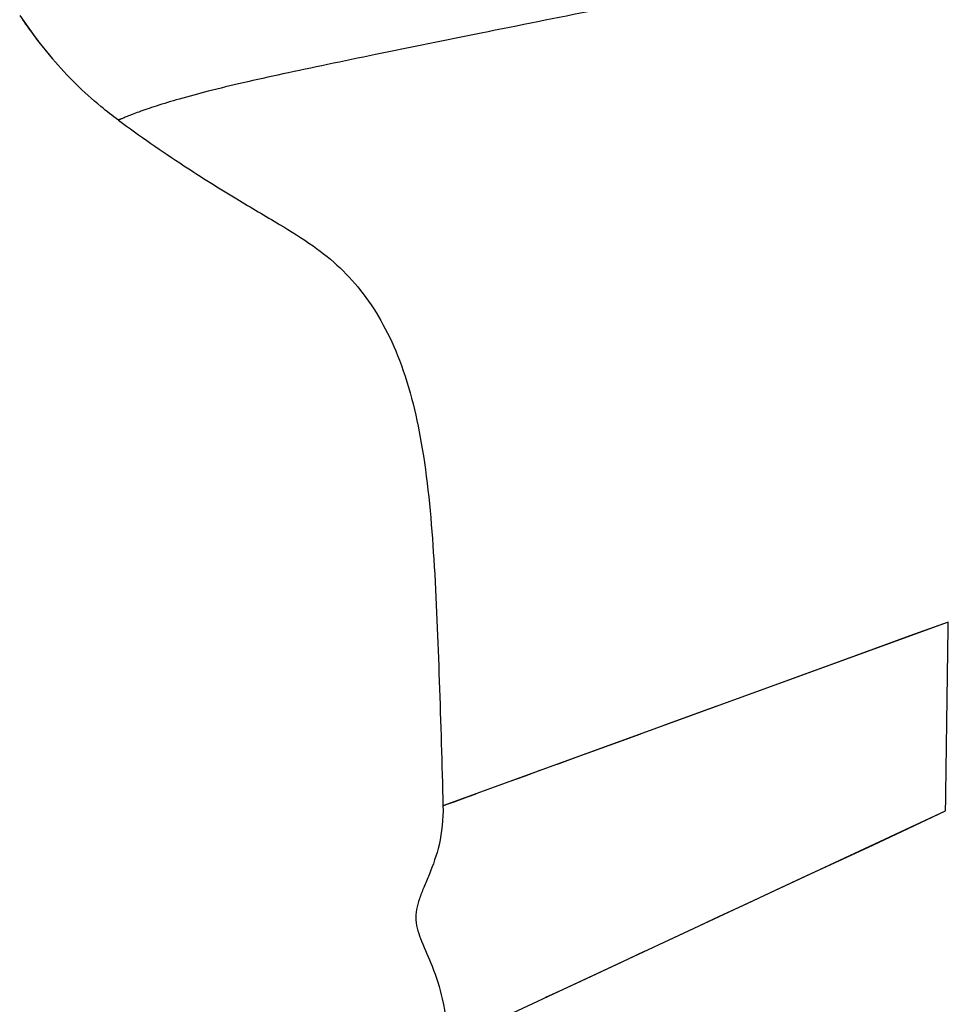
# Model space of a CAD drawing. Header units: millimetres. Extents: x 114 to 482, y 131 to 392.
# Tile 27 of 35: x 309 to 325, y 315 to 332. Entities that reach past the tile are written whole.
import ezdxf

# ---------------------------------------------------------------- set-up
doc = ezdxf.new("R2010")
doc.units = ezdxf.units.MM
doc.header["$LTSCALE"] = 32.67
doc.layers.add('00_COMPONENTS', color=7, linetype='CONTINUOUS')

msp = doc.modelspace()

# ---------------------------------------------------------------- linework, layer by layer
at = {"layer": '00_COMPONENTS'}
for p, q in [((308.7504, 332.0741), (309.0548, 331.6478)), ((309.0548, 331.6478), (309.3088, 331.3344)), ((309.0548, 331.6478), (309.3048, 331.3391)), ((309.3088, 331.3344), (309.3048, 331.3391)), ((324.5257, 321.7678), (315.9409, 318.6431)), ((318.1996, 319.4654), (317.882, 319.3496)), ((316.0128, 314.6104), (324.4785, 318.558))]:
    msp.add_line(p, q, dxfattribs=at)
for points in [[(324.5257, 321.7677), (323.8749, 321.5305), (323.254, 321.3046), (322.6636, 321.09), (322.1056, 320.887), (321.5781, 320.6949)], [(320.5957, 320.3373), (320.1403, 320.1715), (319.707, 320.0139)], [(319.2956, 319.8642), (318.9069, 319.7225), (318.1996, 319.4654)], [(317.5891, 319.243), (317.3214, 319.1457), (317.0786, 319.0573)], [(316.4973, 318.8456), (316.3504, 318.7921), (316.1246, 318.7098)], [(316.1246, 318.7098), (315.9873, 318.6599), (315.9525, 318.6473)], [(319.7698, 316.3624), (320.1945, 316.5606), (320.6413, 316.7691), (321.1115, 316.9879), (321.6039, 317.2177), (322.1201, 317.4591), (322.6655, 317.7126), (323.2417, 317.9794), (323.8463, 318.2609), (324.4785, 318.558)], [(318.2919, 315.673), (318.9855, 315.9967), (319.3666, 316.1743)], [(317.6896, 315.3923), (317.9793, 315.5273), (318.2919, 315.673)]]:
    msp.add_lwpolyline(points, dxfattribs=at)
for centre, radius, start, end in [((315.2842, 336.4171), 7.8455, 214.25999, 216.8603), ((315.0572, 336.2486), 7.5628, 216.86979, 218.02609), ((314.8684, 336.0998), 7.3224, 218.01927, 220.55363)]:
    msp.add_arc(centre, radius, start, end, dxfattribs=at)
for points, knots in [([(320.5433, 332.5656), (319.8689, 332.4302), (318.5501, 332.1659), (316.6344, 331.7813), (315.12, 331.4747), (313.9983, 331.2439), (313.247, 331.0851), (312.5722, 330.9356), (311.9845, 330.795), (311.4922, 330.6637), (311.1447, 330.5589), (310.9169, 330.4828), (310.7823, 330.4352), (310.6712, 330.3936), (310.5825, 330.359), (310.5159, 330.3315), (310.4724, 330.3137), (310.4489, 330.303), (310.4363, 330.2986), (310.4321, 330.2948), (310.4268, 330.2943), (310.4271, 330.2936)], [0, 0, 0, 0, 0.1988371, 0.3887941, 0.564835, 0.6454901, 0.719848, 0.7867996, 0.8452893, 0.8945095, 0.9340559, 0.9501845, 0.9639306, 0.97534, 0.9844761, 0.9914191, 0.9962555, 0.9979135, 0.9990813, 0.9997722, 1, 1, 1, 1]), ([(310.4272, 330.2936), (310.3264, 330.3677), (309.9241, 330.6812), (309.5593, 331.0423), (309.3088, 331.3344)], [0, 0, 0, 0, 0.245457, 1, 1, 1, 1]), ([(310.4272, 330.2935), (310.791, 330.0264), (311.4527, 329.5649), (312.3746, 328.9894), (313.1177, 328.5537), (313.7174, 328.1832), (314.2051, 327.7962), (314.6053, 327.3455), (314.9432, 326.8171), (315.3363, 325.9513), (315.6479, 324.6065), (315.8043, 322.7735), (315.881, 320.7482), (315.9233, 319.3498), (315.9409, 318.6431)], [0, 0, 0, 0, 0.0964322, 0.1722212, 0.2320914, 0.2804881, 0.3227, 0.3645916, 0.4086148, 0.4562109, 0.5670827, 0.7011251, 0.8489817, 1, 1, 1, 1]), ([(315.9409, 318.6431), (315.9463, 318.4223), (315.9066, 318.0184), (315.7469, 317.5662), (315.6177, 317.2665), (315.539, 317.0715), (315.4847, 316.8872), (315.4704, 316.6391), (315.5824, 316.3147), (315.7794, 315.8884), (315.964, 315.3124), (316.0097, 314.8634), (316.0128, 314.6104)], [0, 0, 0, 0, 0.1584633, 0.2869979, 0.3425883, 0.3927062, 0.43785, 0.4798486, 0.5687538, 0.6789668, 0.8184894, 1, 1, 1, 1])]:
    msp.add_open_spline(points, degree=3, knots=knots, dxfattribs=at)
msp.add_open_spline([(324.4785, 318.558), (324.4934, 319.6279), (324.5091, 320.6979), (324.5257, 321.7677)], degree=3, dxfattribs=at)

doc.saveas('drawing.dxf')
